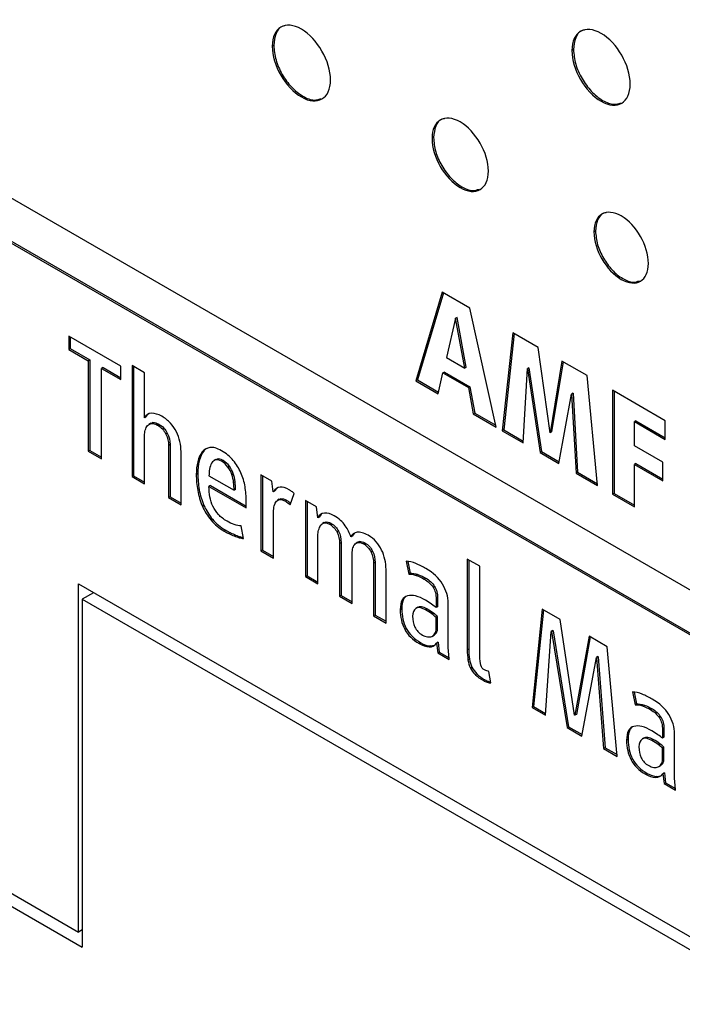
# Model space of a CAD drawing. Header units: millimetres. Extents: x 72 to 413, y 44 to 265.
# Tile 27 of 43: x 363 to 371, y 188 to 200. Entities that reach past the tile are written whole.
import ezdxf

# ---------------------------------------------------------------- set-up
doc = ezdxf.new("R2010")
doc.units = ezdxf.units.MM

msp = doc.modelspace()

# ---------------------------------------------------------------- linework, layer by layer
at = {"color": 7, "linetype": 'Continuous', "lineweight": 25}
for p, q in [((375.752, 190.633), (336.277, 213.421)), ((336.277, 212.887), (375.752, 190.098)), ((336.295, 212.897), (375.77, 190.109)), ((366.388, 199.665), (366.37, 199.655)), ((369.958, 199.615), (369.94, 199.605)), ((368.291, 198.566), (368.273, 198.556)), ((370.22, 197.453), (370.202, 197.442)), ((368.395, 196.726), (368.082, 195.668)), ((368.408, 196.718), (368.1, 195.678)), ((368.724, 196.536), (368.395, 196.726)), ((369.037, 195.116), (368.724, 196.536)), ((368.553, 196.414), (368.445, 195.945)), ((368.571, 196.424), (368.553, 196.414)), ((368.663, 195.819), (368.553, 196.414)), ((368.68, 195.83), (368.571, 196.424)), ((364.567, 195.843), (363.946, 196.201)), ((363.946, 196.201), (363.946, 196.041)), ((369.235, 196.241), (369.11, 195.074)), ((369.251, 196.232), (369.128, 195.085)), ((369.536, 196.067), (369.235, 196.241)), ((363.964, 196.191), (363.964, 196.052)), ((363.964, 196.052), (363.946, 196.041)), ((363.946, 196.041), (364.178, 195.908)), ((363.964, 196.052), (364.196, 195.918)), ((369.679, 195.05), (369.536, 196.067)), ((364.196, 195.918), (364.178, 195.908)), ((364.178, 195.908), (364.178, 194.829)), ((364.196, 195.918), (364.196, 194.839)), ((364.567, 195.683), (364.567, 195.843)), ((364.849, 195.764), (364.701, 195.849)), ((364.701, 195.849), (364.701, 194.527)), ((368.445, 195.945), (368.663, 195.819)), ((369.819, 195.904), (369.679, 195.05)), ((369.834, 195.895), (369.697, 195.061)), ((370.12, 195.73), (369.819, 195.904)), ((364.354, 195.827), (364.336, 195.817)), ((364.336, 194.738), (364.336, 195.817)), ((364.336, 195.817), (364.567, 195.683)), ((364.354, 195.827), (364.567, 195.704)), ((364.719, 195.839), (364.719, 194.537)), ((364.849, 195.229), (364.849, 195.764)), ((368.346, 195.515), (368.403, 195.763)), ((368.421, 195.773), (368.403, 195.763)), ((368.403, 195.763), (368.706, 195.588)), ((368.421, 195.773), (368.724, 195.598)), ((368.68, 195.83), (368.663, 195.819)), ((369.357, 194.931), (369.409, 195.814)), ((369.427, 195.824), (369.409, 195.814)), ((369.409, 195.814), (369.56, 194.814)), ((369.427, 195.824), (369.578, 194.825)), ((370.245, 194.419), (370.12, 195.73)), ((368.1, 195.678), (368.082, 195.668)), ((368.082, 195.668), (368.346, 195.515)), ((368.1, 195.678), (368.35, 195.534)), ((368.724, 195.598), (368.706, 195.588)), ((368.706, 195.588), (368.764, 195.274)), ((368.724, 195.598), (368.782, 195.284)), ((369.785, 194.684), (369.935, 195.51)), ((369.953, 195.52), (369.935, 195.51)), ((369.935, 195.51), (369.988, 194.567)), ((369.953, 195.52), (370.006, 194.578)), ((371.051, 195.192), (370.424, 195.555)), ((370.424, 195.555), (370.424, 194.316)), ((370.442, 195.544), (370.442, 194.326)), ((368.782, 195.284), (368.764, 195.274)), ((368.764, 195.274), (369.037, 195.116)), ((368.782, 195.284), (369.032, 195.14)), ((364.867, 195.239), (364.849, 195.229)), ((364.924, 195.163), (364.901, 195.15)), ((364.95, 195.171), (364.932, 195.16)), ((365.02, 195.151), (365.002, 195.141)), ((370.701, 195.193), (370.683, 195.182)), ((370.683, 194.894), (370.683, 195.182)), ((370.683, 195.182), (371.051, 194.97)), ((370.701, 195.193), (371.051, 194.99)), ((371.051, 194.97), (371.051, 195.192)), ((365.12, 195.045), (365.102, 195.034)), ((369.128, 195.085), (369.11, 195.074)), ((369.11, 195.074), (369.357, 194.931)), ((369.128, 195.085), (369.359, 194.951)), ((369.697, 195.061), (369.679, 195.05)), ((364.849, 194.441), (364.849, 195.014)), ((365.153, 194.909), (365.135, 194.898)), ((365.153, 194.909), (365.153, 194.287)), ((364.196, 194.839), (364.178, 194.829)), ((364.178, 194.829), (364.336, 194.738)), ((364.196, 194.839), (364.336, 194.758)), ((365.135, 194.898), (365.135, 194.276)), ((365.283, 194.191), (365.283, 194.824)), ((365.553, 194.83), (365.535, 194.82)), ((369.578, 194.825), (369.56, 194.814)), ((369.56, 194.814), (369.785, 194.684)), ((369.578, 194.825), (369.789, 194.703)), ((371.022, 194.698), (370.683, 194.894)), ((365.5, 194.714), (365.482, 194.704)), ((365.699, 194.73), (365.677, 194.717)), ((365.712, 194.736), (365.694, 194.725)), ((365.712, 194.736), (365.698, 194.728)), ((365.784, 194.719), (365.766, 194.709)), ((370.701, 194.682), (370.683, 194.671)), ((370.683, 194.166), (370.683, 194.671)), ((370.683, 194.671), (371.022, 194.476)), ((370.701, 194.682), (371.022, 194.496)), ((371.022, 194.476), (371.022, 194.698)), ((365.483, 194.562), (365.465, 194.552)), ((365.86, 194.651), (365.842, 194.641)), ((365.906, 194.563), (365.888, 194.552)), ((370.006, 194.578), (369.988, 194.567)), ((369.988, 194.567), (370.245, 194.419)), ((370.006, 194.578), (370.243, 194.441)), ((364.719, 194.537), (364.701, 194.527)), ((364.701, 194.527), (364.849, 194.441)), ((364.719, 194.537), (364.849, 194.462)), ((365.616, 194.537), (365.915, 194.365)), ((365.928, 194.466), (365.91, 194.456)), ((366.366, 194.472), (366.235, 194.547)), ((366.235, 194.547), (366.235, 193.641)), ((366.253, 194.537), (366.253, 193.651)), ((366.38, 194.345), (366.366, 194.472)), ((365.5, 194.371), (365.482, 194.36)), ((365.634, 194.419), (365.616, 194.409)), ((365.616, 194.409), (366.06, 194.153)), ((365.634, 194.419), (366.06, 194.173)), ((365.933, 194.375), (365.915, 194.365)), ((366.398, 194.355), (366.38, 194.345)), ((366.428, 194.387), (366.398, 194.355)), ((366.584, 194.19), (366.631, 194.325)), ((370.442, 194.326), (370.424, 194.316)), ((370.442, 194.326), (370.683, 194.187)), ((365.153, 194.287), (365.135, 194.276)), ((365.135, 194.276), (365.283, 194.191)), ((365.153, 194.287), (365.283, 194.211)), ((366.06, 194.153), (366.06, 194.236)), ((366.454, 194.257), (366.432, 194.244)), ((366.452, 194.256), (366.474, 194.263)), ((366.474, 194.263), (366.456, 194.253)), ((366.545, 194.243), (366.527, 194.233)), ((366.896, 194.166), (366.766, 194.241)), ((366.766, 194.241), (366.766, 193.335)), ((366.784, 194.231), (366.784, 193.345)), ((370.424, 194.316), (370.683, 194.166)), ((365.556, 194.184), (365.538, 194.173)), ((366.911, 194.035), (366.896, 194.166)), ((365.659, 194.018), (365.641, 194.007)), ((366.383, 193.556), (366.383, 194.081)), ((366.929, 194.045), (366.911, 194.035)), ((366.953, 194.076), (366.929, 194.045)), ((366.99, 193.979), (366.967, 193.966)), ((366.988, 193.977), (367.006, 193.985)), ((367.006, 193.985), (366.988, 193.974)), ((367.069, 193.97), (367.051, 193.96)), ((365.816, 193.887), (365.798, 193.877)), ((365.872, 193.857), (365.854, 193.847)), ((366.029, 193.79), (365.999, 193.939)), ((367.16, 193.876), (367.142, 193.865)), ((367.346, 193.847), (367.323, 193.818)), ((365.934, 193.83), (365.916, 193.82)), ((365.994, 193.809), (365.976, 193.799)), ((366.914, 193.249), (366.914, 193.821)), ((367.19, 193.739), (367.172, 193.728)), ((367.19, 193.739), (367.19, 193.111)), ((367.323, 193.818), (367.305, 193.807)), ((367.391, 193.745), (367.368, 193.732)), ((367.411, 193.752), (367.393, 193.742)), ((367.474, 193.736), (367.456, 193.726)), ((366.253, 193.651), (366.235, 193.641)), ((366.235, 193.641), (366.383, 193.556)), ((366.253, 193.651), (366.383, 193.576)), ((367.172, 193.728), (367.172, 193.101)), ((367.565, 193.637), (367.547, 193.627)), ((367.32, 193.015), (367.32, 193.593)), ((367.595, 193.505), (367.577, 193.494)), ((367.595, 193.505), (367.595, 192.877)), ((367.965, 193.517), (367.996, 193.364)), ((367.986, 193.515), (368.014, 193.374)), ((368.841, 193.459), (368.693, 193.544)), ((368.693, 193.544), (368.693, 192.462)), ((368.711, 193.534), (368.711, 192.472)), ((367.577, 193.494), (367.577, 192.866)), ((367.725, 192.781), (367.725, 193.42)), ((368.841, 192.399), (368.841, 193.459)), ((366.784, 193.345), (366.766, 193.335)), ((366.766, 193.335), (366.914, 193.249)), ((366.784, 193.345), (366.914, 193.27)), ((368.014, 193.374), (367.996, 193.364)), ((368.104, 193.359), (368.086, 193.349)), ((368.198, 193.317), (368.18, 193.306)), ((364.062, 193.247), (383.011, 182.309)), ((364.062, 189.099), (364.062, 193.247)), ((364.242, 193.143), (364.107, 193.066)), ((368.303, 193.219), (368.285, 193.209)), ((364.107, 193.066), (364.107, 188.918)), ((364.107, 193.066), (382.247, 182.594)), ((367.19, 193.111), (367.172, 193.101)), ((367.172, 193.101), (367.32, 193.015)), ((367.19, 193.111), (367.32, 193.036)), ((367.935, 193.065), (367.917, 193.055)), ((368.34, 193.077), (368.322, 193.066)), ((368.322, 193.066), (368.322, 192.966)), ((368.34, 193.077), (368.34, 192.976)), ((367.912, 192.95), (367.894, 192.94)), ((368.105, 192.97), (368.082, 192.957)), ((368.213, 192.949), (368.196, 192.938)), ((368.34, 192.976), (368.322, 192.966)), ((368.465, 192.519), (368.465, 193.017)), ((369.583, 192.947), (369.465, 191.776)), ((369.599, 192.938), (369.483, 191.787)), ((369.798, 192.823), (369.583, 192.947)), ((367.595, 192.877), (367.577, 192.866)), ((367.577, 192.866), (367.725, 192.781)), ((367.595, 192.877), (367.725, 192.802)), ((368.289, 192.9), (368.271, 192.89)), ((368.34, 192.857), (368.322, 192.847)), ((368.322, 192.715), (368.322, 192.847)), ((368.34, 192.725), (368.34, 192.857)), ((369.972, 191.684), (369.798, 192.823)), ((367.966, 192.718), (367.948, 192.708)), ((368.34, 192.725), (368.322, 192.715)), ((369.623, 191.685), (369.694, 192.681)), ((369.712, 192.691), (369.694, 192.681)), ((369.694, 192.681), (369.697, 192.679)), ((369.715, 192.69), (369.697, 192.679)), ((369.697, 192.679), (369.882, 191.536)), ((369.712, 192.691), (369.715, 192.69)), ((369.715, 192.69), (369.9, 191.546)), ((368.277, 192.626), (368.3, 192.639)), ((368.325, 192.665), (368.307, 192.655)), ((370.143, 192.624), (369.975, 191.683)), ((370.157, 192.616), (369.993, 191.693)), ((370.358, 192.5), (370.143, 192.624)), ((368.139, 192.546), (368.121, 192.536)), ((368.256, 192.508), (368.238, 192.498)), ((368.256, 192.508), (368.302, 192.519)), ((368.345, 192.552), (368.327, 192.542)), ((368.327, 192.542), (368.341, 192.425)), ((368.345, 192.552), (368.359, 192.436)), ((368.711, 192.472), (368.693, 192.462)), ((370.479, 191.191), (370.358, 192.5)), ((368.359, 192.436), (368.341, 192.425)), ((368.341, 192.425), (368.479, 192.346)), ((368.359, 192.436), (368.477, 192.368)), ((368.719, 192.352), (368.701, 192.342)), ((370.057, 191.435), (370.231, 192.371)), ((370.249, 192.381), (370.231, 192.371)), ((370.231, 192.371), (370.234, 192.369)), ((370.252, 192.379), (370.234, 192.369)), ((370.234, 192.369), (370.316, 191.285)), ((370.249, 192.381), (370.252, 192.379)), ((370.252, 192.379), (370.334, 191.296)), ((368.748, 192.256), (368.73, 192.245)), ((368.972, 192.069), (368.951, 192.205)), ((368.807, 192.175), (368.789, 192.165)), ((368.903, 192.105), (368.885, 192.095)), ((368.949, 192.085), (368.931, 192.075)), ((368.949, 192.085), (368.97, 192.08)), ((370.661, 191.961), (370.692, 191.808)), ((370.682, 191.958), (370.71, 191.818)), ((369.483, 191.787), (369.465, 191.776)), ((369.465, 191.776), (369.623, 191.685)), ((369.483, 191.787), (369.624, 191.705)), ((370.71, 191.818), (370.692, 191.808)), ((370.8, 191.803), (370.782, 191.793)), ((370.894, 191.76), (370.876, 191.75)), ((369.975, 191.683), (369.972, 191.684)), ((369.993, 191.693), (369.975, 191.683)), ((370.998, 191.663), (370.981, 191.652)), ((369.9, 191.546), (369.882, 191.536)), ((369.882, 191.536), (370.057, 191.435)), ((369.9, 191.546), (370.061, 191.453)), ((370.631, 191.509), (370.613, 191.498)), ((371.036, 191.52), (371.018, 191.51)), ((371.018, 191.51), (371.018, 191.41)), ((371.036, 191.52), (371.036, 191.42)), ((370.608, 191.394), (370.59, 191.384)), ((370.801, 191.413), (370.778, 191.4)), ((370.909, 191.392), (370.891, 191.382)), ((371.036, 191.42), (371.018, 191.41)), ((371.161, 190.963), (371.161, 191.461)), ((370.334, 191.296), (370.316, 191.285)), ((370.316, 191.285), (370.479, 191.191)), ((370.334, 191.296), (370.477, 191.213)), ((370.985, 191.344), (370.967, 191.333)), ((371.036, 191.301), (371.018, 191.291)), ((371.018, 191.159), (371.018, 191.291)), ((371.036, 191.169), (371.036, 191.301)), ((370.662, 191.162), (370.644, 191.151)), ((371.036, 191.169), (371.018, 191.159)), ((370.973, 191.07), (370.996, 191.082)), ((371.021, 191.109), (371.003, 191.099)), ((370.835, 190.99), (370.817, 190.98)), ((370.952, 190.952), (370.934, 190.941)), ((370.952, 190.952), (370.998, 190.962)), ((371.041, 190.996), (371.023, 190.985)), ((371.023, 190.985), (371.037, 190.869)), ((371.041, 190.996), (371.055, 190.879)), ((371.055, 190.879), (371.037, 190.869)), ((371.037, 190.869), (371.175, 190.789)), ((371.055, 190.879), (371.173, 190.811)), ((362.311, 190.11), (364.062, 189.099)), ((362.311, 189.955), (364.107, 188.918)), ((364.107, 189.125), (364.062, 189.099))]:
    msp.add_line(p, q, dxfattribs=at)
for points, knots in [([(367.064, 199.254), (367.064, 199.477), (366.908, 199.748), (366.717, 199.859), (366.525, 199.97), (366.37, 199.878), (366.37, 199.655)], [0, 0, 0, 0, 1, 1, 1, 2, 2, 2, 2]), ([(366.52, 199.899), (366.509, 199.897), (366.461, 199.89), (366.405, 199.813), (366.393, 199.715), (366.388, 199.665)], [0, 0, 0, 0, 0.1207433, 0.5523213, 1, 1, 1, 1]), ([(370.634, 199.204), (370.634, 199.427), (370.479, 199.698), (370.287, 199.808), (370.095, 199.919), (369.94, 199.828), (369.94, 199.605)], [0, 0, 0, 0, 1, 1, 1, 2, 2, 2, 2]), ([(370.09, 199.848), (370.08, 199.847), (370.031, 199.84), (369.975, 199.762), (369.964, 199.665), (369.958, 199.615)], [0, 0, 0, 0, 0.119995, 0.551889, 1, 1, 1, 1]), ([(366.37, 199.655), (366.37, 199.432), (366.525, 199.161), (366.717, 199.051), (366.908, 198.94), (367.064, 199.031), (367.064, 199.254)], [2, 2, 2, 2, 3, 3, 3, 4, 4, 4, 4]), ([(366.388, 199.665), (366.393, 199.608), (366.403, 199.497), (366.483, 199.317), (366.597, 199.161), (366.734, 199.052), (366.862, 199.002), (366.924, 199.023), (366.95, 199.031)], [0, 0, 0, 0, 0.178402, 0.350204, 0.521518, 0.698708, 0.875796, 1, 1, 1, 1]), ([(369.94, 199.605), (369.94, 199.381), (370.095, 199.111), (370.287, 199), (370.479, 198.889), (370.634, 198.98), (370.634, 199.204)], [2, 2, 2, 2, 3, 3, 3, 4, 4, 4, 4]), ([(369.958, 199.615), (369.963, 199.558), (369.974, 199.446), (370.054, 199.267), (370.168, 199.111), (370.304, 199.001), (370.432, 198.952), (370.494, 198.972), (370.52, 198.981)], [0, 0, 0, 0, 0.178555, 0.350453, 0.52182, 0.698956, 0.875983, 1, 1, 1, 1]), ([(368.945, 198.168), (368.945, 198.384), (368.794, 198.646), (368.609, 198.753), (368.423, 198.86), (368.273, 198.771), (368.273, 198.556)], [2, 2, 2, 2, 3, 3, 3, 4, 4, 4, 4]), ([(368.42, 198.792), (368.41, 198.791), (368.363, 198.784), (368.308, 198.709), (368.297, 198.614), (368.291, 198.566)], [0, 0, 0, 0, 0.124122, 0.55409, 1, 1, 1, 1]), ([(368.273, 198.556), (368.273, 198.34), (368.423, 198.079), (368.609, 197.971), (368.794, 197.864), (368.945, 197.952), (368.945, 198.168)], [0, 0, 0, 0, 1, 1, 1, 2, 2, 2, 2]), ([(368.291, 198.566), (368.296, 198.511), (368.307, 198.403), (368.384, 198.23), (368.494, 198.079), (368.626, 197.973), (368.75, 197.925), (368.81, 197.945), (368.834, 197.953)], [0, 0, 0, 0, 0.178695, 0.350792, 0.5224, 0.699875, 0.877232, 1, 1, 1, 1]), ([(370.851, 197.068), (370.851, 197.276), (370.706, 197.529), (370.527, 197.633), (370.348, 197.736), (370.202, 197.651), (370.202, 197.442)], [2, 2, 2, 2, 3, 3, 3, 4, 4, 4, 4]), ([(370.346, 197.671), (370.336, 197.67), (370.29, 197.663), (370.236, 197.59), (370.226, 197.499), (370.22, 197.453)], [0, 0, 0, 0, 0.127171, 0.555592, 1, 1, 1, 1]), ([(370.202, 197.442), (370.202, 197.234), (370.348, 196.981), (370.527, 196.877), (370.706, 196.774), (370.851, 196.859), (370.851, 197.068)], [0, 0, 0, 0, 1, 1, 1, 2, 2, 2, 2]), ([(370.22, 197.453), (370.225, 197.399), (370.235, 197.295), (370.31, 197.127), (370.416, 196.982), (370.544, 196.879), (370.663, 196.833), (370.72, 196.852), (370.744, 196.86)], [0, 0, 0, 0, 0.179019, 0.351485, 0.523453, 0.701199, 0.878828, 1, 1, 1, 1]), ([(364.904, 195.277), (364.901, 195.276), (364.884, 195.272), (364.875, 195.254), (364.867, 195.239)], [0, 0, 0, 0, 0.1639994, 1, 1, 1, 1]), ([(364.922, 195.16), (364.924, 195.162), (364.931, 195.168), (364.942, 195.17), (364.95, 195.171)], [0, 0, 0, 0, 0.205996, 1, 1, 1, 1]), ([(365.594, 194.864), (365.592, 194.864), (365.575, 194.858), (365.563, 194.843), (365.553, 194.83)], [0, 0, 0, 0, 0.097276, 1, 1, 1, 1]), ([(366.545, 194.243), (366.555, 194.236), (366.571, 194.227), (366.586, 194.214), (366.591, 194.21)], [0, 0, 0, 0, 0.689692, 1, 1, 1, 1]), ([(365.994, 193.809), (366.005, 193.806), (366.016, 193.803), (366.026, 193.802), (366.027, 193.802)], [0, 0, 0, 0, 0.9478227, 1, 1, 1, 1]), ([(367.389, 193.744), (367.389, 193.744), (367.395, 193.749), (367.403, 193.751), (367.411, 193.752)], [0, 0, 0, 0, 0.042509, 1, 1, 1, 1]), ([(368.297, 192.639), (368.302, 192.641), (368.313, 192.647), (368.321, 192.659), (368.325, 192.665)], [0, 0, 0, 0, 0.431739, 1, 1, 1, 1]), ([(370.993, 191.082), (370.998, 191.085), (371.009, 191.091), (371.017, 191.102), (371.021, 191.109)], [0, 0, 0, 0, 0.431739, 1, 1, 1, 1])]:
    msp.add_open_spline(points, degree=3, knots=knots, dxfattribs=at)
for points in [[(364.932, 195.281), (364.894, 195.28), (364.866, 195.263), (364.849, 195.229)], [(365.056, 195.245), (365.012, 195.27), (364.971, 195.282), (364.932, 195.281)], [(364.885, 195.136), (364.897, 195.15), (364.913, 195.158), (364.932, 195.16)], [(364.932, 195.16), (364.952, 195.163), (364.975, 195.156), (365.002, 195.141)], [(364.95, 195.171), (364.97, 195.173), (364.993, 195.167), (365.02, 195.151)], [(365.002, 195.141), (365.047, 195.115), (365.08, 195.079), (365.102, 195.034)], [(365.02, 195.151), (365.065, 195.125), (365.098, 195.09), (365.12, 195.045)], [(365.158, 195.163), (365.129, 195.195), (365.095, 195.223), (365.056, 195.245)], [(365.228, 195.06), (365.21, 195.096), (365.187, 195.131), (365.158, 195.163)], [(364.849, 195.014), (364.849, 195.037), (364.852, 195.06), (364.858, 195.082)], [(364.858, 195.082), (364.864, 195.104), (364.873, 195.122), (364.885, 195.136)], [(365.102, 195.034), (365.124, 194.99), (365.135, 194.944), (365.135, 194.898)], [(365.12, 195.045), (365.142, 195), (365.153, 194.955), (365.153, 194.909)], [(365.269, 194.944), (365.26, 194.985), (365.247, 195.024), (365.228, 195.06)], [(365.283, 194.824), (365.283, 194.864), (365.279, 194.904), (365.269, 194.944)], [(365.535, 194.82), (365.511, 194.79), (365.493, 194.752), (365.482, 194.704)], [(365.553, 194.83), (365.529, 194.801), (365.511, 194.762), (365.5, 194.714)], [(365.628, 194.873), (365.59, 194.867), (365.559, 194.85), (365.535, 194.82)], [(365.766, 194.835), (365.712, 194.866), (365.666, 194.879), (365.628, 194.873)], [(365.906, 194.719), (365.868, 194.764), (365.821, 194.803), (365.766, 194.835)], [(365.482, 194.704), (365.471, 194.656), (365.465, 194.605), (365.465, 194.552)], [(365.5, 194.714), (365.489, 194.666), (365.483, 194.616), (365.483, 194.562)], [(365.648, 194.688), (365.636, 194.668), (365.628, 194.645), (365.623, 194.617)], [(365.694, 194.725), (365.675, 194.719), (365.66, 194.707), (365.648, 194.688)], [(365.766, 194.709), (365.737, 194.726), (365.713, 194.731), (365.694, 194.725)], [(365.784, 194.719), (365.755, 194.736), (365.731, 194.741), (365.712, 194.736)], [(365.842, 194.641), (365.822, 194.668), (365.797, 194.691), (365.766, 194.709)], [(365.86, 194.651), (365.84, 194.679), (365.815, 194.701), (365.784, 194.719)], [(365.996, 194.572), (365.973, 194.625), (365.943, 194.674), (365.906, 194.719)], [(365.465, 194.552), (365.465, 194.489), (365.471, 194.425), (365.482, 194.36)], [(365.483, 194.562), (365.483, 194.499), (365.489, 194.435), (365.5, 194.371)], [(365.623, 194.617), (365.619, 194.59), (365.616, 194.563), (365.616, 194.537)], [(365.888, 194.552), (365.877, 194.584), (365.862, 194.613), (365.842, 194.641)], [(365.906, 194.563), (365.895, 194.594), (365.88, 194.624), (365.86, 194.651)], [(365.91, 194.456), (365.906, 194.488), (365.899, 194.52), (365.888, 194.552)], [(365.928, 194.466), (365.924, 194.499), (365.917, 194.531), (365.906, 194.563)], [(366.046, 194.406), (366.036, 194.464), (366.02, 194.519), (365.996, 194.572)], [(365.915, 194.365), (365.915, 194.393), (365.913, 194.424), (365.91, 194.456)], [(365.933, 194.375), (365.933, 194.403), (365.931, 194.434), (365.928, 194.466)], [(365.482, 194.36), (365.493, 194.295), (365.512, 194.233), (365.538, 194.173)], [(365.5, 194.371), (365.511, 194.306), (365.53, 194.244), (365.556, 194.184)], [(365.627, 194.285), (365.62, 194.324), (365.616, 194.366), (365.616, 194.409)], [(366.06, 194.236), (366.06, 194.292), (366.055, 194.349), (366.046, 194.406)], [(366.463, 194.401), (366.432, 194.398), (366.405, 194.379), (366.38, 194.345)], [(366.572, 194.37), (366.53, 194.394), (366.494, 194.405), (366.463, 194.401)], [(366.601, 194.35), (366.589, 194.359), (366.579, 194.366), (366.572, 194.37)], [(366.631, 194.325), (366.624, 194.333), (366.614, 194.341), (366.601, 194.35)], [(365.663, 194.173), (365.646, 194.208), (365.634, 194.246), (365.627, 194.285)], [(366.39, 194.162), (366.394, 194.187), (366.402, 194.208), (366.412, 194.224)], [(366.412, 194.224), (366.423, 194.24), (366.438, 194.25), (366.456, 194.253)], [(366.456, 194.253), (366.474, 194.256), (366.498, 194.249), (366.527, 194.233)], [(366.474, 194.263), (366.492, 194.266), (366.516, 194.26), (366.545, 194.243)], [(366.527, 194.233), (366.546, 194.222), (366.565, 194.207), (366.584, 194.19)], [(365.538, 194.173), (365.564, 194.114), (365.599, 194.058), (365.641, 194.007)], [(365.556, 194.184), (365.582, 194.124), (365.617, 194.069), (365.659, 194.018)], [(365.729, 194.075), (365.702, 194.105), (365.68, 194.138), (365.663, 194.173)], [(366.383, 194.081), (366.383, 194.11), (366.386, 194.137), (366.39, 194.162)], [(366.991, 194.091), (366.954, 194.088), (366.927, 194.069), (366.911, 194.035)], [(367.107, 194.061), (367.067, 194.084), (367.028, 194.094), (366.991, 194.091)], [(365.641, 194.007), (365.683, 193.956), (365.736, 193.913), (365.798, 193.877)], [(365.659, 194.018), (365.701, 193.967), (365.754, 193.923), (365.816, 193.887)], [(365.832, 193.995), (365.791, 194.018), (365.757, 194.045), (365.729, 194.075)], [(365.918, 193.955), (365.888, 193.965), (365.86, 193.979), (365.832, 193.995)], [(366.946, 193.946), (366.957, 193.961), (366.971, 193.97), (366.988, 193.974)], [(366.988, 193.974), (367.005, 193.979), (367.026, 193.974), (367.051, 193.96)], [(367.006, 193.985), (367.023, 193.989), (367.044, 193.984), (367.069, 193.97)], [(367.069, 193.97), (367.11, 193.946), (367.14, 193.915), (367.16, 193.876)], [(367.184, 194.005), (367.163, 194.025), (367.137, 194.044), (367.107, 194.061)], [(367.24, 193.942), (367.224, 193.964), (367.206, 193.985), (367.184, 194.005)], [(365.798, 193.877), (365.815, 193.867), (365.834, 193.857), (365.854, 193.847)], [(365.816, 193.887), (365.833, 193.877), (365.852, 193.867), (365.872, 193.857)], [(365.872, 193.857), (365.893, 193.848), (365.913, 193.838), (365.934, 193.83)], [(365.999, 193.939), (365.974, 193.94), (365.947, 193.945), (365.918, 193.955)], [(366.914, 193.821), (366.914, 193.845), (366.917, 193.868), (366.922, 193.89)], [(366.922, 193.89), (366.928, 193.912), (366.936, 193.931), (366.946, 193.946)], [(367.051, 193.96), (367.092, 193.936), (367.122, 193.905), (367.142, 193.865)], [(367.142, 193.865), (367.162, 193.826), (367.172, 193.78), (367.172, 193.728)], [(367.16, 193.876), (367.18, 193.837), (367.19, 193.791), (367.19, 193.739)], [(367.279, 193.875), (367.269, 193.898), (367.255, 193.921), (367.24, 193.942)], [(367.305, 193.807), (367.299, 193.83), (367.29, 193.852), (367.279, 193.875)], [(367.382, 193.863), (367.346, 193.857), (367.32, 193.838), (367.305, 193.807)], [(367.513, 193.827), (367.461, 193.857), (367.417, 193.868), (367.382, 193.863)], [(365.854, 193.847), (365.875, 193.837), (365.895, 193.828), (365.916, 193.82)], [(365.916, 193.82), (365.937, 193.811), (365.957, 193.804), (365.976, 193.799)], [(365.934, 193.83), (365.955, 193.822), (365.975, 193.815), (365.994, 193.809)], [(365.976, 193.799), (365.996, 193.793), (366.013, 193.79), (366.029, 193.79)], [(367.35, 193.715), (367.361, 193.73), (367.375, 193.738), (367.393, 193.742)], [(367.393, 193.742), (367.41, 193.745), (367.432, 193.74), (367.456, 193.726)], [(367.411, 193.752), (367.428, 193.756), (367.45, 193.75), (367.474, 193.736)], [(367.474, 193.736), (367.515, 193.712), (367.545, 193.679), (367.565, 193.637)], [(367.608, 193.75), (367.581, 193.78), (367.549, 193.806), (367.513, 193.827)], [(367.673, 193.651), (367.656, 193.687), (367.634, 193.719), (367.608, 193.75)], [(367.32, 193.593), (367.32, 193.616), (367.322, 193.639), (367.327, 193.661)], [(367.327, 193.661), (367.332, 193.683), (367.339, 193.701), (367.35, 193.715)], [(367.456, 193.726), (367.497, 193.702), (367.527, 193.669), (367.547, 193.627)], [(367.547, 193.627), (367.567, 193.584), (367.577, 193.54), (367.577, 193.494)], [(367.565, 193.637), (367.585, 193.595), (367.595, 193.551), (367.595, 193.505)], [(367.712, 193.539), (367.703, 193.579), (367.691, 193.616), (367.673, 193.651)], [(367.725, 193.42), (367.725, 193.46), (367.721, 193.499), (367.712, 193.539)], [(368.08, 193.49), (368.04, 193.507), (368.002, 193.516), (367.965, 193.517)], [(368.199, 193.431), (368.16, 193.453), (368.121, 193.473), (368.08, 193.49)], [(368.398, 193.246), (368.353, 193.318), (368.287, 193.38), (368.199, 193.431)], [(367.996, 193.364), (368.02, 193.367), (368.051, 193.362), (368.086, 193.349)], [(368.014, 193.374), (368.038, 193.378), (368.069, 193.373), (368.104, 193.359)], [(368.086, 193.349), (368.122, 193.336), (368.153, 193.322), (368.18, 193.306)], [(368.104, 193.359), (368.14, 193.346), (368.171, 193.332), (368.198, 193.317)], [(368.18, 193.306), (368.225, 193.28), (368.26, 193.248), (368.285, 193.209)], [(368.198, 193.317), (368.243, 193.291), (368.278, 193.258), (368.303, 193.219)], [(368.285, 193.209), (368.309, 193.17), (368.322, 193.122), (368.322, 193.066)], [(368.303, 193.219), (368.327, 193.18), (368.34, 193.133), (368.34, 193.077)], [(368.465, 193.017), (368.465, 193.097), (368.443, 193.174), (368.398, 193.246)], [(367.917, 193.055), (367.902, 193.028), (367.894, 192.989), (367.894, 192.94)], [(367.935, 193.065), (367.92, 193.038), (367.912, 193), (367.912, 192.95)], [(367.982, 193.107), (367.954, 193.099), (367.933, 193.081), (367.917, 193.055)], [(367.959, 193.095), (367.95, 193.087), (367.942, 193.077), (367.935, 193.065)], [(368.078, 193.104), (368.041, 193.113), (368.009, 193.114), (367.982, 193.107)], [(368.196, 193.053), (368.154, 193.078), (368.115, 193.094), (368.078, 193.104)], [(368.266, 193.007), (368.244, 193.024), (368.221, 193.039), (368.196, 193.053)], [(367.894, 192.94), (367.894, 192.854), (367.912, 192.777), (367.948, 192.708)], [(367.912, 192.95), (367.912, 192.865), (367.93, 192.788), (367.966, 192.718)], [(368.081, 192.956), (368.055, 192.938), (368.042, 192.906), (368.042, 192.862)], [(368.196, 192.938), (368.145, 192.968), (368.106, 192.974), (368.081, 192.956)], [(368.213, 192.949), (368.163, 192.978), (368.124, 192.984), (368.099, 192.966)], [(368.271, 192.89), (368.249, 192.906), (368.224, 192.922), (368.196, 192.938)], [(368.289, 192.9), (368.267, 192.916), (368.241, 192.933), (368.213, 192.949)], [(368.322, 192.966), (368.307, 192.977), (368.288, 192.991), (368.266, 193.007)], [(368.042, 192.862), (368.042, 192.816), (368.051, 192.773), (368.069, 192.734)], [(368.322, 192.847), (368.31, 192.859), (368.293, 192.873), (368.271, 192.89)], [(368.34, 192.857), (368.328, 192.869), (368.311, 192.883), (368.289, 192.9)], [(367.948, 192.708), (367.985, 192.638), (368.042, 192.581), (368.121, 192.536)], [(367.966, 192.718), (368.003, 192.649), (368.06, 192.592), (368.139, 192.546)], [(368.069, 192.734), (368.088, 192.694), (368.117, 192.662), (368.158, 192.639)], [(368.307, 192.655), (368.317, 192.67), (368.322, 192.69), (368.322, 192.715)], [(368.325, 192.665), (368.335, 192.681), (368.34, 192.701), (368.34, 192.725)], [(368.158, 192.639), (368.179, 192.627), (368.199, 192.62), (368.218, 192.617)], [(368.218, 192.617), (368.238, 192.615), (368.255, 192.616), (368.27, 192.623)], [(368.27, 192.623), (368.285, 192.629), (368.297, 192.639), (368.307, 192.655)], [(368.121, 192.536), (368.161, 192.513), (368.201, 192.5), (368.238, 192.498)], [(368.139, 192.546), (368.179, 192.523), (368.218, 192.51), (368.256, 192.508)], [(368.238, 192.498), (368.276, 192.496), (368.305, 192.511), (368.327, 192.542)], [(368.47, 192.435), (368.466, 192.464), (368.465, 192.492), (368.465, 192.519)], [(368.693, 192.462), (368.693, 192.417), (368.696, 192.377), (368.701, 192.342)], [(368.711, 192.472), (368.711, 192.427), (368.714, 192.388), (368.719, 192.352)], [(368.479, 192.346), (368.476, 192.376), (368.473, 192.406), (368.47, 192.435)], [(368.701, 192.342), (368.707, 192.307), (368.716, 192.274), (368.73, 192.245)], [(368.719, 192.352), (368.725, 192.317), (368.734, 192.285), (368.748, 192.256)], [(368.854, 192.278), (368.846, 192.303), (368.841, 192.343), (368.841, 192.399)], [(368.73, 192.245), (368.744, 192.216), (368.764, 192.19), (368.789, 192.165)], [(368.748, 192.256), (368.762, 192.227), (368.782, 192.2), (368.807, 192.175)], [(368.898, 192.223), (368.877, 192.235), (368.863, 192.253), (368.854, 192.278)], [(368.927, 192.211), (368.917, 192.213), (368.907, 192.218), (368.898, 192.223)], [(368.951, 192.205), (368.944, 192.207), (368.936, 192.208), (368.927, 192.211)], [(368.789, 192.165), (368.814, 192.14), (368.846, 192.117), (368.885, 192.095)], [(368.807, 192.175), (368.832, 192.151), (368.864, 192.128), (368.903, 192.105)], [(368.885, 192.095), (368.898, 192.088), (368.913, 192.081), (368.931, 192.075)], [(368.903, 192.105), (368.916, 192.098), (368.931, 192.091), (368.949, 192.085)], [(368.931, 192.075), (368.948, 192.069), (368.962, 192.067), (368.972, 192.069)], [(370.776, 191.934), (370.736, 191.951), (370.698, 191.96), (370.661, 191.961)], [(370.895, 191.874), (370.856, 191.897), (370.817, 191.916), (370.776, 191.934)], [(371.094, 191.69), (371.049, 191.762), (370.983, 191.824), (370.895, 191.874)], [(370.692, 191.808), (370.716, 191.811), (370.747, 191.806), (370.782, 191.793)], [(370.71, 191.818), (370.734, 191.821), (370.765, 191.816), (370.8, 191.803)], [(370.782, 191.793), (370.818, 191.78), (370.849, 191.765), (370.876, 191.75)], [(370.8, 191.803), (370.836, 191.79), (370.867, 191.776), (370.894, 191.76)], [(370.876, 191.75), (370.921, 191.724), (370.956, 191.691), (370.981, 191.652)], [(370.894, 191.76), (370.939, 191.734), (370.974, 191.702), (370.998, 191.663)], [(370.981, 191.652), (371.005, 191.613), (371.018, 191.566), (371.018, 191.51)], [(370.998, 191.663), (371.023, 191.624), (371.036, 191.576), (371.036, 191.52)], [(371.161, 191.461), (371.161, 191.541), (371.139, 191.618), (371.094, 191.69)], [(370.631, 191.509), (370.616, 191.482), (370.608, 191.443), (370.608, 191.394)], [(370.677, 191.55), (370.65, 191.543), (370.629, 191.525), (370.613, 191.498)], [(370.655, 191.539), (370.646, 191.53), (370.638, 191.52), (370.631, 191.509)], [(370.774, 191.548), (370.737, 191.557), (370.705, 191.558), (370.677, 191.55)], [(370.892, 191.497), (370.85, 191.521), (370.811, 191.538), (370.774, 191.548)], [(370.613, 191.498), (370.598, 191.471), (370.59, 191.433), (370.59, 191.384)], [(370.59, 191.384), (370.59, 191.298), (370.608, 191.221), (370.644, 191.151)], [(370.608, 191.394), (370.608, 191.308), (370.626, 191.231), (370.662, 191.162)], [(370.777, 191.399), (370.751, 191.381), (370.738, 191.35), (370.738, 191.306)], [(370.891, 191.382), (370.841, 191.411), (370.802, 191.417), (370.777, 191.399)], [(370.909, 191.392), (370.859, 191.422), (370.82, 191.428), (370.795, 191.41)], [(370.962, 191.451), (370.94, 191.467), (370.917, 191.483), (370.892, 191.497)], [(370.985, 191.344), (370.963, 191.36), (370.937, 191.376), (370.909, 191.392)], [(371.018, 191.41), (371.003, 191.421), (370.984, 191.435), (370.962, 191.451)], [(370.738, 191.306), (370.738, 191.26), (370.747, 191.217), (370.765, 191.177)], [(370.967, 191.333), (370.945, 191.35), (370.92, 191.366), (370.891, 191.382)], [(371.018, 191.291), (371.006, 191.303), (370.989, 191.317), (370.967, 191.333)], [(371.036, 191.301), (371.024, 191.313), (371.007, 191.327), (370.985, 191.344)], [(370.644, 191.151), (370.681, 191.082), (370.738, 191.025), (370.817, 190.98)], [(370.662, 191.162), (370.699, 191.092), (370.756, 191.035), (370.835, 190.99)], [(370.765, 191.177), (370.784, 191.138), (370.813, 191.106), (370.854, 191.082)], [(371.003, 191.099), (371.013, 191.114), (371.018, 191.134), (371.018, 191.159)], [(371.021, 191.109), (371.031, 191.124), (371.036, 191.144), (371.036, 191.169)], [(370.854, 191.082), (370.875, 191.07), (370.895, 191.063), (370.914, 191.061)], [(370.914, 191.061), (370.934, 191.058), (370.951, 191.06), (370.966, 191.066)], [(370.966, 191.066), (370.981, 191.072), (370.993, 191.083), (371.003, 191.099)], [(370.817, 190.98), (370.857, 190.956), (370.896, 190.943), (370.934, 190.941)], [(370.835, 190.99), (370.875, 190.967), (370.914, 190.954), (370.952, 190.952)], [(370.934, 190.941), (370.972, 190.94), (371.001, 190.954), (371.023, 190.985)], [(371.166, 190.878), (371.162, 190.908), (371.161, 190.936), (371.161, 190.963)], [(371.175, 190.789), (371.172, 190.819), (371.169, 190.849), (371.166, 190.878)]]:
    msp.add_open_spline(points, degree=3, dxfattribs=at)

doc.saveas('drawing.dxf')
